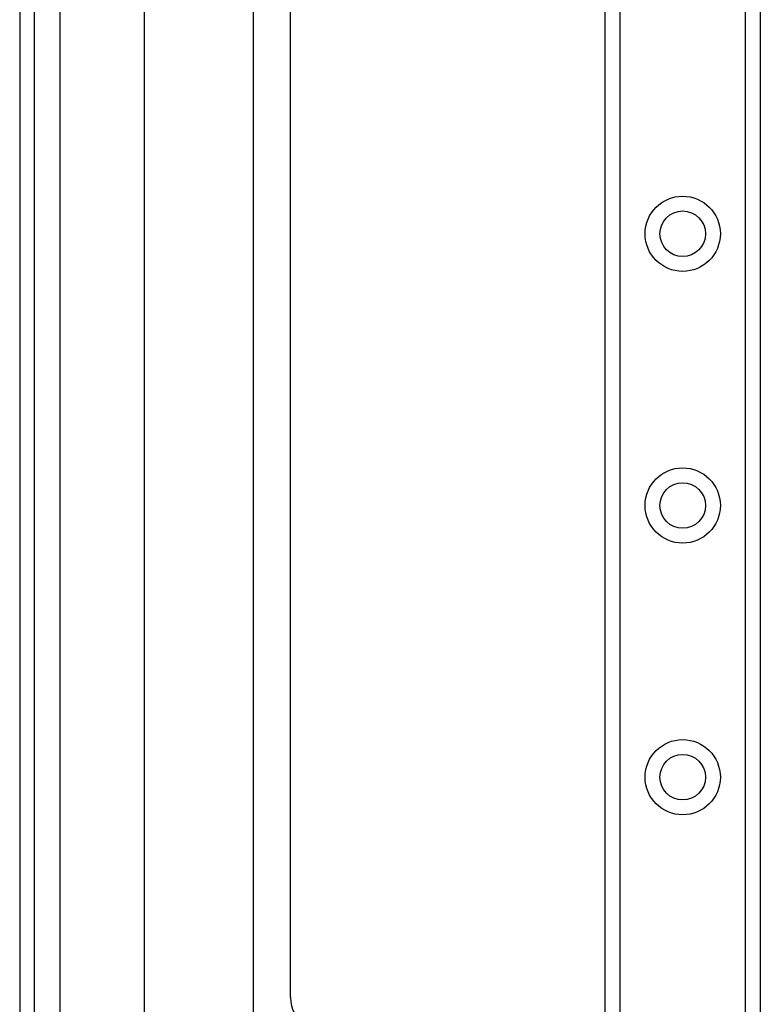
# Model space of a CAD drawing. Header units: inches. Extents: x 3.3 to 95.3, y 5.9 to 50.1.
# Tile 14 of 64: x 3.3 to 6, y 28.9 to 32.5. Entities that reach past the tile are written whole.
import ezdxf

# ---------------------------------------------------------------- set-up
doc = ezdxf.new("R2010")
doc.units = ezdxf.units.IN
doc.header["$MEASUREMENT"] = 0
doc.layers.add('Visible Edges(ANSI)', color=7, linetype='Continuous', lineweight=25)
doc.layers.add('Visible Tangent Edges(ANSI)', color=7, linetype='Continuous', lineweight=25)

msp = doc.modelspace()

# ---------------------------------------------------------------- linework, layer by layer
at = {"layer": 'Visible Edges(ANSI)'}
for p, q in [((3.3481, 36.0257), (3.3481, 20.5147)), ((3.4011, 20.5147), (3.4011, 36.0257)), ((3.8001, 28.6536), (3.8001, 35.3533)), ((4.1938, 35.3533), (4.1938, 28.6545)), ((4.3286, 28.9492), (4.3286, 35.0827)), ((5.4681, 21.5457), (5.4681, 34.9946)), ((6.0301, 34.9946), (6.0301, 21.5457))]:
    msp.add_line(p, q, dxfattribs=at)
for centre in [(5.7491, 31.715), (5.7491, 30.7308), (5.7491, 29.7465)]:
    msp.add_circle(centre, 0.0825, dxfattribs=at)
msp.add_arc((4.4536, 28.9492), 0.125, 180, 295.1296, dxfattribs=at)
at = {"layer": 'Visible Tangent Edges(ANSI)'}
for p, q in [((3.4941, 20.5147), (3.4941, 36.0257)), ((5.5219, 34.9946), (5.5219, 21.5457)), ((5.9762, 21.5457), (5.9762, 34.9946))]:
    msp.add_line(p, q, dxfattribs=at)
for centre in [(5.7491, 31.715), (5.7491, 30.7308), (5.7491, 29.7465)]:
    msp.add_circle(centre, 0.1363, dxfattribs=at)

doc.saveas('drawing.dxf')
